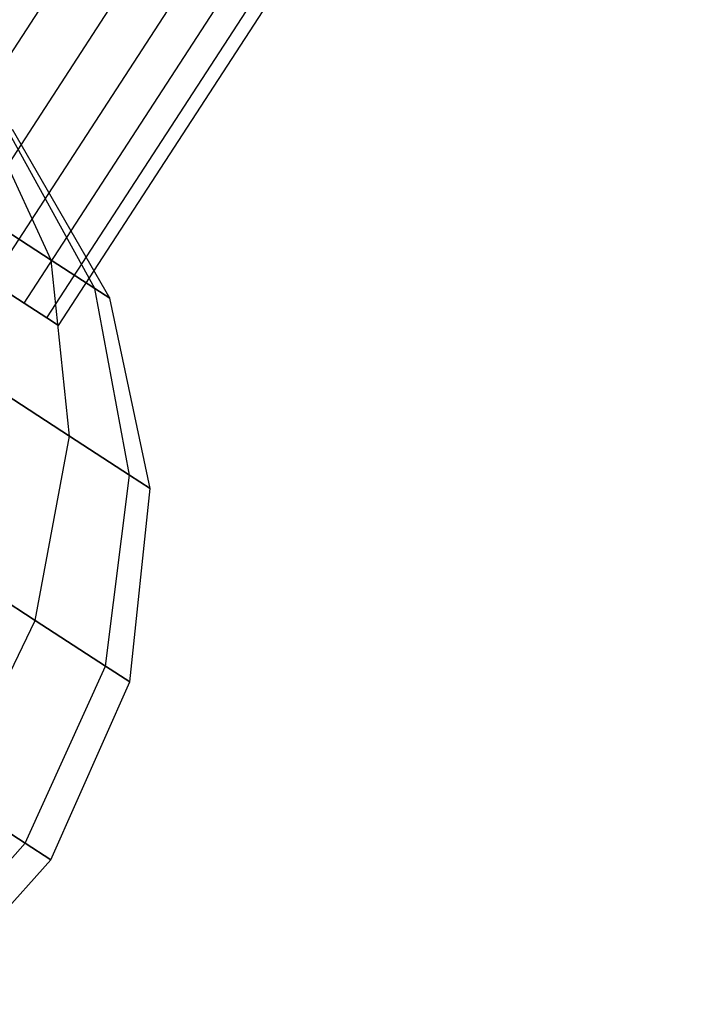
# Model space of a CAD drawing. Extents: x 1.6 to 24.9, y -15.7 to 0.
# Tile 205 of 246: x 11.8 to 13, y -4.3 to -2.5. Entities that reach past the tile are written whole.
import ezdxf

# ---------------------------------------------------------------- set-up
doc = ezdxf.new("R2010")
doc.units = 0
doc.header["$LTSCALE"] = 2.54
doc.layers.get('0').update_dxf_attribs({"color": 13, "linetype": 'CONTINUOUS'})

# ---------------------------------------------------------------- blocks, each defined once
blk = doc.blocks.new('ARES-203-D_STL')
at = {"color": 0}
for p, q in [((11.5607, -2.8888, 19.3242), (12.7045, -1.1276, 19.3242)), ((11.5607, -2.8888, 19.3242), (12.7045, -1.1276, 19.3242)), ((11.5607, -2.8888, 18.2468), (12.7045, -1.1276, 18.2468)), ((11.5607, -2.8888, 18.2468), (12.7045, -1.1276, 18.2468)), ((11.6471, -2.9449, 19.2599), (12.7909, -1.1837, 19.2599)), ((11.6471, -2.9449, 19.2599), (12.7909, -1.1837, 19.2599)), ((11.6471, -2.9449, 18.311), (12.7909, -1.1837, 18.311)), ((11.6471, -2.9449, 18.311), (12.7909, -1.1837, 18.311)), ((11.7209, -2.9928, 19.1763), (12.8647, -1.2316, 19.1763)), ((11.7209, -2.9928, 19.1763), (12.8647, -1.2316, 19.1763)), ((11.7209, -2.9928, 18.3947), (12.8647, -1.2316, 18.3947)), ((11.7209, -2.9928, 18.3947), (12.8647, -1.2316, 18.3947)), ((11.7791, -3.0306, 19.0767), (12.9228, -1.2694, 19.0767)), ((11.7791, -3.0306, 19.0767), (12.9228, -1.2694, 19.0767)), ((11.7791, -3.0306, 18.4943), (12.9228, -1.2694, 18.4943)), ((11.7791, -3.0306, 18.4943), (12.9228, -1.2694, 18.4943)), ((11.8192, -3.0567, 18.9651), (12.963, -1.2955, 18.9651)), ((11.8192, -3.0567, 18.9651), (12.963, -1.2955, 18.9651)), ((11.8192, -3.0567, 18.6059), (12.963, -1.2955, 18.6059)), ((11.8192, -3.0567, 18.6059), (12.963, -1.2955, 18.6059)), ((11.8397, -3.07, 18.8462), (12.9835, -1.3088, 18.8462)), ((11.8397, -3.07, 18.7248), (12.9835, -1.3088, 18.7248)), ((11.8397, -3.07, 18.8462), (12.9835, -1.3088, 18.8462)), ((11.8397, -3.07, 18.7248), (12.9835, -1.3088, 18.7248)), ((11.8268, -2.9544, 19.1655), (11.7038, -2.6882, 18.9853)), ((11.8268, -2.9544, 19.1655), (11.7038, -2.6882, 18.9853)), ((11.8268, -2.9544, 18.4054), (11.7038, -2.6882, 18.5857)), ((11.8268, -2.9544, 18.4054), (11.7038, -2.6882, 18.5857)), ((11.9038, -3.0044, 18.9853), (11.7443, -2.7145, 18.8905)), ((11.9038, -3.0044, 18.9853), (11.7443, -2.7145, 18.8905)), ((11.9038, -3.0044, 18.5857), (11.7443, -2.7145, 18.6804)), ((11.9038, -3.0044, 18.5857), (11.7443, -2.7145, 18.6804)), ((11.9303, -3.0216, 18.7855), (11.7583, -2.7236, 18.7855)), ((11.9303, -3.0216, 18.7855), (11.7583, -2.7236, 18.7855)), ((11.7068, -2.8765, 19.3086), (11.8268, -2.9544, 19.1655)), ((11.8268, -2.9544, 18.4054), (11.7068, -2.8765, 18.2624)), ((11.7068, -2.8765, 19.3086), (11.8268, -2.9544, 19.1655)), ((11.8268, -2.9544, 18.4054), (11.7068, -2.8765, 18.2624)), ((11.8268, -2.9544, 19.1655), (11.9038, -3.0044, 18.9853)), ((11.9038, -3.0044, 18.5857), (11.8268, -2.9544, 18.4054)), ((11.8593, -3.2657, 19.3086), (11.8268, -2.9544, 19.1655)), ((11.8268, -2.9544, 19.1655), (11.9038, -3.0044, 18.9853)), ((11.8593, -3.2657, 19.3086), (11.8268, -2.9544, 19.1655)), ((11.8593, -3.2657, 18.2624), (11.8268, -2.9544, 18.4054)), ((11.9038, -3.0044, 18.5857), (11.8268, -2.9544, 18.4054)), ((11.8593, -3.2657, 18.2624), (11.8268, -2.9544, 18.4054)), ((11.7209, -2.9928, 19.1763), (11.7791, -3.0306, 19.0767)), ((11.7791, -3.0306, 18.4943), (11.7209, -2.9928, 18.3947)), ((11.7791, -3.0306, 18.4943), (11.7209, -2.9928, 18.3947)), ((11.7209, -2.9928, 19.1763), (11.7791, -3.0306, 19.0767)), ((11.9038, -3.0044, 18.9853), (11.9303, -3.0216, 18.7855)), ((11.9303, -3.0216, 18.7855), (11.9038, -3.0044, 18.5857)), ((11.9654, -3.3345, 19.0605), (11.9038, -3.0044, 18.9853)), ((11.9038, -3.0044, 18.9853), (11.9303, -3.0216, 18.7855)), ((11.9654, -3.3345, 19.0605), (11.9038, -3.0044, 18.9853)), ((11.9654, -3.3345, 18.5105), (11.9038, -3.0044, 18.5857)), ((11.9303, -3.0216, 18.7855), (11.9038, -3.0044, 18.5857)), ((11.9654, -3.3345, 18.5105), (11.9038, -3.0044, 18.5857)), ((12.0019, -3.3583, 18.7855), (11.9303, -3.0216, 18.7855)), ((12.0019, -3.3583, 18.7855), (11.9303, -3.0216, 18.7855)), ((11.7791, -3.0306, 19.0767), (11.8192, -3.0567, 18.9651)), ((11.8192, -3.0567, 18.6059), (11.7791, -3.0306, 18.4943)), ((11.8192, -3.0567, 18.6059), (11.7791, -3.0306, 18.4943)), ((11.7791, -3.0306, 19.0767), (11.8192, -3.0567, 18.9651)), ((11.8192, -3.0567, 18.9651), (11.8397, -3.07, 18.8462)), ((11.8397, -3.07, 18.7248), (11.8192, -3.0567, 18.6059)), ((11.8397, -3.07, 18.7248), (11.8192, -3.0567, 18.6059)), ((11.8192, -3.0567, 18.9651), (11.8397, -3.07, 18.8462)), ((11.8397, -3.07, 18.8462), (11.8397, -3.07, 18.7248)), ((11.8397, -3.07, 18.8462), (11.8397, -3.07, 18.7248)), ((11.6942, -3.1585, 19.5054), (11.8593, -3.2657, 19.3086)), ((11.8593, -3.2657, 18.2624), (11.6942, -3.1585, 18.0655)), ((11.6942, -3.1585, 19.5054), (11.8593, -3.2657, 19.3086)), ((11.8593, -3.2657, 18.2624), (11.6942, -3.1585, 18.0655)), ((11.7983, -3.5917, 19.4004), (11.8593, -3.2657, 19.3086)), ((11.7983, -3.5917, 19.4004), (11.8593, -3.2657, 19.3086)), ((11.7983, -3.5917, 18.1706), (11.8593, -3.2657, 18.2624)), ((11.7983, -3.5917, 18.1706), (11.8593, -3.2657, 18.2624)), ((11.8593, -3.2657, 19.3086), (11.9654, -3.3345, 19.0605)), ((11.9654, -3.3345, 18.5105), (11.8593, -3.2657, 18.2624)), ((11.8593, -3.2657, 19.3086), (11.9654, -3.3345, 19.0605)), ((11.9654, -3.3345, 18.5105), (11.8593, -3.2657, 18.2624)), ((11.923, -3.6726, 19.1088), (11.9654, -3.3345, 19.0605)), ((11.923, -3.6726, 19.1088), (11.9654, -3.3345, 19.0605)), ((11.923, -3.6726, 18.4622), (11.9654, -3.3345, 18.5105)), ((11.923, -3.6726, 18.4622), (11.9654, -3.3345, 18.5105)), ((11.9654, -3.3345, 19.0605), (12.0019, -3.3583, 18.7855)), ((12.0019, -3.3583, 18.7855), (11.9654, -3.3345, 18.5105)), ((11.9654, -3.3345, 19.0605), (12.0019, -3.3583, 18.7855)), ((12.0019, -3.3583, 18.7855), (11.9654, -3.3345, 18.5105)), ((11.9659, -3.7005, 18.7855), (12.0019, -3.3583, 18.7855)), ((11.9659, -3.7005, 18.7855), (12.0019, -3.3583, 18.7855)), ((11.6042, -3.4657, 19.6318), (11.7983, -3.5917, 19.4004)), ((11.7983, -3.5917, 18.1706), (11.6042, -3.4657, 17.9391)), ((11.6042, -3.4657, 19.6318), (11.7983, -3.5917, 19.4004)), ((11.7983, -3.5917, 18.1706), (11.6042, -3.4657, 17.9391)), ((11.6497, -3.9005, 19.432), (11.7983, -3.5917, 19.4004)), ((11.6497, -3.9005, 19.432), (11.7983, -3.5917, 19.4004)), ((11.6497, -3.9005, 18.1389), (11.7983, -3.5917, 18.1706)), ((11.6497, -3.9005, 18.1389), (11.7983, -3.5917, 18.1706)), ((11.7983, -3.5917, 19.4004), (11.923, -3.6726, 19.1088)), ((11.923, -3.6726, 18.4622), (11.7983, -3.5917, 18.1706)), ((11.7983, -3.5917, 19.4004), (11.923, -3.6726, 19.1088)), ((11.923, -3.6726, 18.4622), (11.7983, -3.5917, 18.1706)), ((11.7808, -3.9856, 19.1254), (11.923, -3.6726, 19.1088)), ((11.7808, -3.9856, 19.1254), (11.923, -3.6726, 19.1088)), ((11.7808, -3.9856, 18.4456), (11.923, -3.6726, 18.4622)), ((11.7808, -3.9856, 18.4456), (11.923, -3.6726, 18.4622)), ((11.923, -3.6726, 19.1088), (11.9659, -3.7005, 18.7855)), ((11.9659, -3.7005, 18.7855), (11.923, -3.6726, 18.4622)), ((11.923, -3.6726, 19.1088), (11.9659, -3.7005, 18.7855)), ((11.9659, -3.7005, 18.7855), (11.923, -3.6726, 18.4622)), ((11.8259, -4.0149, 18.7855), (11.9659, -3.7005, 18.7855)), ((11.8259, -4.0149, 18.7855), (11.9659, -3.7005, 18.7855)), ((11.6497, -3.9005, 19.432), (11.7808, -3.9856, 19.1254)), ((11.7808, -3.9856, 18.4456), (11.6497, -3.9005, 18.1389)), ((11.6497, -3.9005, 19.432), (11.7808, -3.9856, 19.1254)), ((11.7808, -3.9856, 18.4456), (11.6497, -3.9005, 18.1389)), ((11.5527, -4.2428, 19.1088), (11.7808, -3.9856, 19.1254)), ((11.5527, -4.2428, 19.1088), (11.7808, -3.9856, 19.1254)), ((11.5527, -4.2428, 18.4622), (11.7808, -3.9856, 18.4456)), ((11.5527, -4.2428, 18.4622), (11.7808, -3.9856, 18.4456)), ((11.7808, -3.9856, 19.1254), (11.8259, -4.0149, 18.7855)), ((11.8259, -4.0149, 18.7855), (11.7808, -3.9856, 18.4456)), ((11.7808, -3.9856, 19.1254), (11.8259, -4.0149, 18.7855)), ((11.8259, -4.0149, 18.7855), (11.7808, -3.9856, 18.4456)), ((11.5956, -4.2707, 18.7855), (11.8259, -4.0149, 18.7855)), ((11.5956, -4.2707, 18.7855), (11.8259, -4.0149, 18.7855))]:
    blk.add_line(p, q, dxfattribs=at)

msp = doc.modelspace()

# ---------------------------------------------------------------- block references
at = {"color": 0}
msp.add_blockref('ARES-203-D_STL', (0, 0), dxfattribs=at)

doc.saveas('drawing.dxf')
